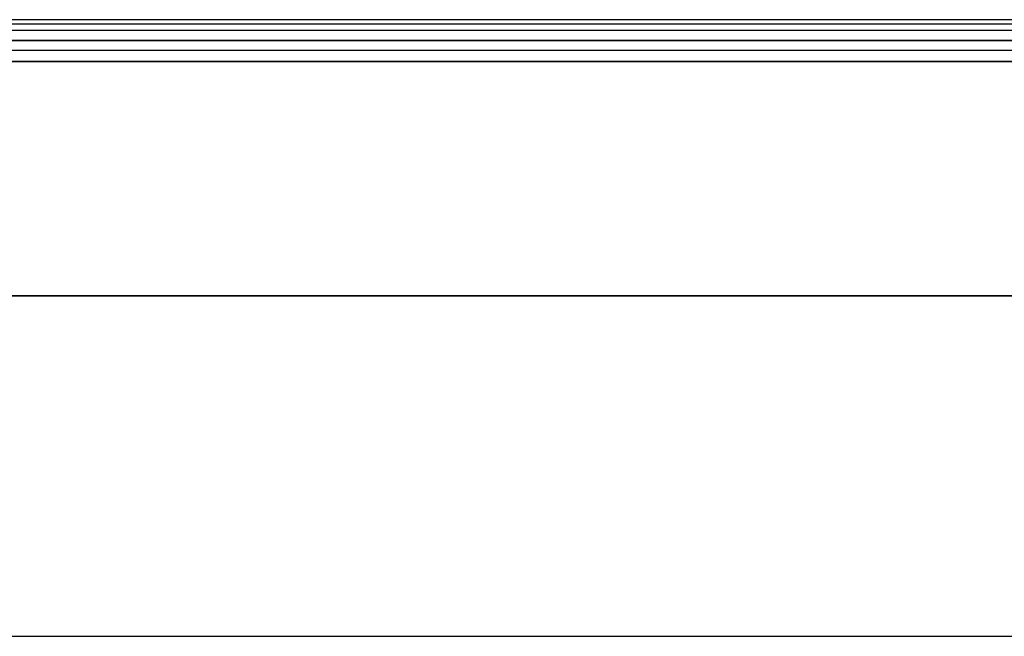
# Model space of a CAD drawing. Header units: millimetres. Extents: x -715 to 710, y 0 to 720.
# Tile 256 of 256: x -501 to -385, y 647 to 719. Entities that reach past the tile are written whole.
import ezdxf

# ---------------------------------------------------------------- set-up
doc = ezdxf.new("R2010")
doc.units = ezdxf.units.MM
doc.header["$MEASUREMENT"] = 0
doc.layers.add('IGES LEVEL 36', color=7, linetype='Continuous')
doc.layers.add('IGES LEVEL 44', color=7, linetype='Continuous')

msp = doc.modelspace()

# ---------------------------------------------------------------- linework, layer by layer
at = {"layer": 'IGES LEVEL 36'}
for points in [[(-682.5, 687, -315), (0, 687, -315), (682.5, 687, -315)], [(682.5, 687, -333), (0, 687, -333), (-682.5, 687, -333)]]:
    msp.add_open_spline(points, degree=2, dxfattribs=at)
at = {"layer": 'IGES LEVEL 36', "color": 255}
for points in [[(-682.5, 687, -333), (0, 687, -333), (682.5, 687, -333)], [(682.5, 687, -315), (0, 687, -315), (-682.5, 687, -315)], [(-682.5, 687, -324), (0, 687, -324), (682.5, 687, -324)], [(-682.5, 687, -315), (0, 687, -315), (682.5, 687, -315)], [(682.5, 687, -333), (0, 687, -333), (-682.5, 687, -333)]]:
    msp.add_open_spline(points, degree=2, dxfattribs=at)
at = {"layer": 'IGES LEVEL 44', "color": 253}
for points in [[(696.45, 719.45, -338.49), (0, 719.45, -338.49), (-696.45, 719.45, -338.49)], [(695.93, 718.93, -336.41), (0, 718.93, -336.41), (-695.93, 718.93, -336.41)], [(695.18, 718.18, -340.2), (0, 718.18, -340.2), (-695.18, 718.18, -340.2)], [(-694, 717, -340.5), (0, 717, -340.5), (694, 717, -340.5)], [(694, 717, -340.5), (0, 717, -340.5), (-694, 717, -340.5)], [(-692, 717, -318), (-348.5, 717, -318), (-5, 717, -318)], [(-692, 717, -335.5), (-348.5, 717, -335.5), (-5, 717, -335.5)], [(-5, 717, -318), (-348.5, 717, -318), (-692, 717, -318)], [(-692, 717, -326.75), (-348.5, 717, -326.75), (-5, 717, -326.75)], [(-692, 717, -335.5), (-348.5, 717, -335.5), (-5, 717, -335.5)], [(692.82, 715.82, -340.2), (0, 715.82, -340.2), (-692.82, 715.82, -340.2)], [(691.55, 714.55, -338.49), (0, 714.55, -338.49), (-691.55, 714.55, -338.49)], [(-1.08, 714.5, -338), (-346.29, 714.5, -338), (-691.5, 714.5, -338)], [(-1.08, 714.5, -338), (-346.29, 714.5, -338), (-691.5, 714.5, -338)], [(-601.56, 647, -245.5), (-303.28, 647, -245.5), (-5, 647, -245.5)]]:
    msp.add_open_spline(points, degree=2, dxfattribs=at)
at = {"layer": 'IGES LEVEL 44'}
for points in [[(694, 717, -340.5), (0, 717, -340.5), (-694, 717, -340.5)], [(-5, 717, -318), (-348.5, 717, -318), (-692, 717, -318)], [(-692, 717, -335.5), (-348.5, 717, -335.5), (-5, 717, -335.5)], [(-1.08, 714.5, -338), (-346.29, 714.5, -338), (-691.5, 714.5, -338)]]:
    msp.add_open_spline(points, degree=2, dxfattribs=at)

doc.saveas('drawing.dxf')
